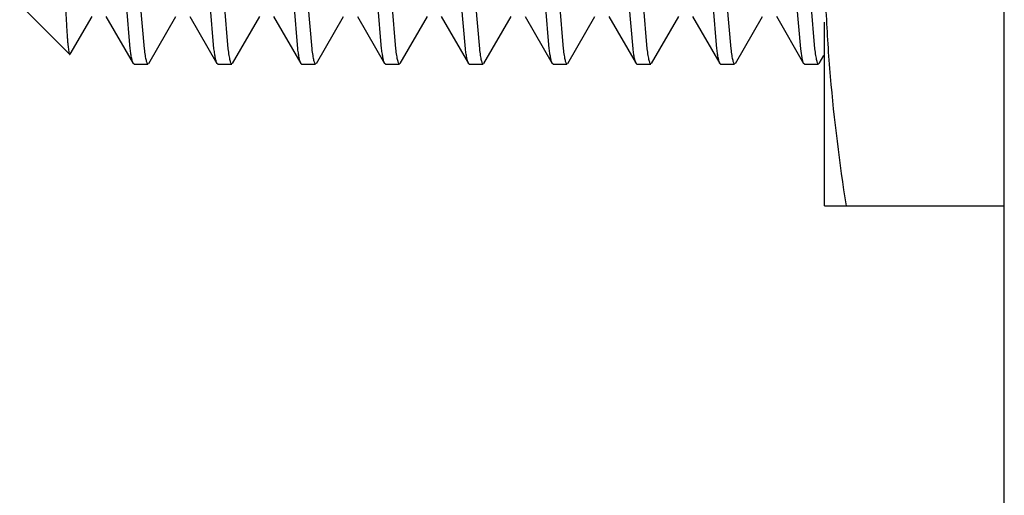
# Model space of a CAD drawing. Header units: inches. Extents: x 0 to 22, y 0 to 17.
# Tile 22 of 47: x 8.228 to 8.554, y 9.781 to 9.938. Entities that reach past the tile are written whole.
import ezdxf

# ---------------------------------------------------------------- set-up
doc = ezdxf.new("R2010")
doc.units = ezdxf.units.IN
doc.header["$LTSCALE"] = 1.21
doc.header["$MEASUREMENT"] = 0
doc.layers.get('0').update_dxf_attribs({"linetype": 'CONTINUOUS'})

msp = doc.modelspace()

# ---------------------------------------------------------------- linework, layer by layer
at = {"color": 6, "linetype": 'CONTINUOUS'}
for p, q in [((8.55447, 5.92034), (8.55447, 10.81422)), ((8.49488, 9.87678), (8.49488, 9.93765)), ((8.49488, 9.87678), (8.55447, 9.87678))]:
    msp.add_line(p, q, dxfattribs=at)
at = {"color": 7, "linetype": 'CONTINUOUS'}
for p, q in [((8.22813, 9.94353), (8.2447, 9.92697)), ((8.26475, 9.92885), (8.26349, 9.94363)), ((8.26811, 9.94362), (8.26937, 9.92884)), ((8.29253, 9.92885), (8.29127, 9.94363)), ((8.29589, 9.94362), (8.29715, 9.92884)), ((8.32031, 9.92885), (8.31905, 9.94363)), ((8.32367, 9.94362), (8.32493, 9.92884)), ((8.34809, 9.92885), (8.34682, 9.94363)), ((8.35144, 9.94362), (8.35271, 9.92884)), ((8.37586, 9.92885), (8.3746, 9.94363)), ((8.37922, 9.94362), (8.38049, 9.92884)), ((8.40364, 9.92885), (8.40238, 9.94363)), ((8.407, 9.94362), (8.40826, 9.92884)), ((8.43142, 9.92885), (8.43016, 9.94363)), ((8.43478, 9.94362), (8.43604, 9.92884)), ((8.4592, 9.92885), (8.45794, 9.94363)), ((8.46256, 9.94362), (8.46382, 9.92884)), ((8.48698, 9.92885), (8.48571, 9.94363)), ((8.49033, 9.94362), (8.4916, 9.92884)), ((8.24487, 9.92703), (8.25215, 9.9396)), ((8.25673, 9.9396), (8.26575, 9.92401)), ((8.27091, 9.92401), (8.27992, 9.9396)), ((8.2845, 9.9396), (8.29352, 9.92401)), ((8.29868, 9.92401), (8.3077, 9.93959)), ((8.31229, 9.9396), (8.32131, 9.92401)), ((8.32646, 9.92402), (8.33548, 9.9396)), ((8.34006, 9.9396), (8.34908, 9.92402)), ((8.35424, 9.92401), (8.36326, 9.9396)), ((8.36785, 9.93958), (8.37686, 9.92401)), ((8.38201, 9.92401), (8.39102, 9.93958)), ((8.39562, 9.9396), (8.40464, 9.92401)), ((8.4098, 9.92402), (8.41881, 9.9396)), ((8.42339, 9.9396), (8.43241, 9.92402)), ((8.43757, 9.92401), (8.44659, 9.9396)), ((8.45118, 9.93958), (8.46019, 9.92401)), ((8.46535, 9.92401), (8.47436, 9.93958)), ((8.47895, 9.93961), (8.48797, 9.92401)), ((8.48759, 9.92512), (8.48698, 9.92885)), ((8.48797, 9.92401), (8.48759, 9.92512)), ((8.49313, 9.92402), (8.49464, 9.92663)), ((8.26602, 9.92378), (8.26575, 9.92401)), ((8.26602, 9.92378), (8.27064, 9.92378)), ((8.29379, 9.92378), (8.29352, 9.92401)), ((8.29379, 9.92378), (8.29841, 9.92378)), ((8.32157, 9.92378), (8.3213, 9.92401)), ((8.32157, 9.92378), (8.32619, 9.92378)), ((8.34935, 9.92378), (8.34908, 9.92402)), ((8.34935, 9.92378), (8.35397, 9.92378)), ((8.37713, 9.92378), (8.37686, 9.92401)), ((8.37713, 9.92378), (8.38175, 9.92378)), ((8.40491, 9.92378), (8.40464, 9.92401)), ((8.40491, 9.92378), (8.40952, 9.92378)), ((8.43268, 9.92378), (8.43241, 9.92402)), ((8.43268, 9.92378), (8.4373, 9.92378)), ((8.46046, 9.92378), (8.4602, 9.92401)), ((8.46046, 9.92378), (8.46508, 9.92378)), ((8.48824, 9.92378), (8.48797, 9.92401)), ((8.48824, 9.92378), (8.49286, 9.92378))]:
    msp.add_line(p, q, dxfattribs=at)
for points, knots in [([(8.23672, 10.15768), (8.23682, 10.15659), (8.23701, 10.15412), (8.23738, 10.14801), (8.23781, 10.13835), (8.2383, 10.12456), (8.23879, 10.10821), (8.23929, 10.08983), (8.23978, 10.07004), (8.24028, 10.04948), (8.24077, 10.0288), (8.24126, 10.00866), (8.24167, 9.9925), (8.24201, 9.98031), (8.24225, 9.9719), (8.2425, 9.96405), (8.24274, 9.95685), (8.24298, 9.95033), (8.24322, 9.94455), (8.24346, 9.93954), (8.24367, 9.93588), (8.24384, 9.93336), (8.24396, 9.9318), (8.24408, 9.93045), (8.2442, 9.92932), (8.24432, 9.92841), (8.24443, 9.92773), (8.24454, 9.9273), (8.24463, 9.92707), (8.24467, 9.92699), (8.2447, 9.92697)], [0, 0, 0, 0, 0.014197, 0.032275, 0.079434, 0.13986, 0.211514, 0.291993, 0.378663, 0.468702, 0.559232, 0.647388, 0.730416, 0.769199, 0.805764, 0.839823, 0.871128, 0.899453, 0.924572, 0.946306, 0.964514, 0.972252, 0.979057, 0.984919, 0.989833, 0.993794, 0.9968, 0.998857, 0.999537, 1, 1, 1, 1]), ([(8.26575, 9.92402), (8.2657, 9.9241), (8.26561, 9.92431), (8.26543, 9.92485), (8.26521, 9.92578), (8.26497, 9.92718), (8.26483, 9.92825), (8.26475, 9.92885)], [0, 0, 0, 0, 0.059009, 0.136373, 0.347764, 0.635621, 1, 1, 1, 1]), ([(8.26937, 9.92884), (8.26947, 9.92811), (8.26961, 9.92708), (8.26983, 9.92582), (8.26999, 9.9251), (8.27014, 9.92455), (8.27027, 9.92418), (8.27039, 9.92397), (8.27048, 9.92385), (8.27058, 9.92378), (8.27064, 9.92378)], [0, 0, 0, 0, 0.419289, 0.585663, 0.723186, 0.832016, 0.912647, 0.942831, 0.966772, 1, 1, 1, 1]), ([(8.29352, 9.92402), (8.29348, 9.9241), (8.29338, 9.92431), (8.2932, 9.92485), (8.29299, 9.92578), (8.29275, 9.92718), (8.2926, 9.92825), (8.29253, 9.92885)], [0, 0, 0, 0, 0.059008, 0.136372, 0.347763, 0.63562, 1, 1, 1, 1]), ([(8.29715, 9.92884), (8.29724, 9.92811), (8.29738, 9.92708), (8.29761, 9.92582), (8.29776, 9.9251), (8.29791, 9.92455), (8.29805, 9.92418), (8.29817, 9.92397), (8.29826, 9.92385), (8.29835, 9.92378), (8.29841, 9.92378)], [0, 0, 0, 0, 0.419068, 0.585347, 0.722791, 0.83157, 0.9122, 0.942418, 0.966431, 1, 1, 1, 1]), ([(8.32131, 9.92401), (8.32126, 9.9241), (8.32117, 9.9243), (8.32099, 9.92485), (8.32077, 9.92577), (8.32053, 9.92718), (8.32038, 9.92825), (8.32031, 9.92885)], [0, 0, 0, 0, 0.058701, 0.135856, 0.347099, 0.635136, 1, 1, 1, 1]), ([(8.32493, 9.92884), (8.32502, 9.92811), (8.32516, 9.92708), (8.32539, 9.92582), (8.32554, 9.9251), (8.3257, 9.92455), (8.32583, 9.92418), (8.32595, 9.92397), (8.32604, 9.92385), (8.32613, 9.92378), (8.32619, 9.92378)], [0, 0, 0, 0, 0.419279, 0.585651, 0.723174, 0.832006, 0.912641, 0.942827, 0.96677, 1, 1, 1, 1]), ([(8.34908, 9.92402), (8.34903, 9.9241), (8.34894, 9.92431), (8.34876, 9.92486), (8.34855, 9.92578), (8.34831, 9.92719), (8.34816, 9.92825), (8.34809, 9.92885)], [0, 0, 0, 0, 0.059152, 0.136624, 0.348107, 0.635881, 1, 1, 1, 1]), ([(8.35271, 9.92884), (8.3528, 9.92811), (8.35294, 9.92708), (8.35317, 9.92582), (8.35332, 9.9251), (8.35348, 9.92455), (8.35361, 9.92418), (8.35373, 9.92397), (8.35382, 9.92385), (8.35391, 9.92378), (8.35397, 9.92378)], [0, 0, 0, 0, 0.41947, 0.58593, 0.723529, 0.832414, 0.913058, 0.943216, 0.967094, 1, 1, 1, 1]), ([(8.37686, 9.92401), (8.37681, 9.92409), (8.37672, 9.9243), (8.37654, 9.92484), (8.37633, 9.92577), (8.37608, 9.92718), (8.37594, 9.92825), (8.37586, 9.92885)], [0, 0, 0, 0, 0.058512, 0.135474, 0.346493, 0.63464, 1, 1, 1, 1]), ([(8.38049, 9.92884), (8.38058, 9.92811), (8.38072, 9.92708), (8.38094, 9.92582), (8.38109, 9.9251), (8.38125, 9.92455), (8.38138, 9.92418), (8.3815, 9.92397), (8.38159, 9.92385), (8.38169, 9.92378), (8.38175, 9.92378)], [0, 0, 0, 0, 0.419082, 0.585363, 0.722807, 0.831584, 0.91221, 0.942424, 0.966435, 1, 1, 1, 1]), ([(8.40464, 9.92401), (8.40459, 9.9241), (8.4045, 9.9243), (8.40432, 9.92485), (8.40411, 9.92577), (8.40386, 9.92718), (8.40372, 9.92825), (8.40364, 9.92885)], [0, 0, 0, 0, 0.058706, 0.135865, 0.347112, 0.635145, 1, 1, 1, 1]), ([(8.40826, 9.92884), (8.40836, 9.92811), (8.4085, 9.92708), (8.40872, 9.92582), (8.40888, 9.9251), (8.40903, 9.92455), (8.40916, 9.92418), (8.40928, 9.92397), (8.40937, 9.92385), (8.40947, 9.92378), (8.40952, 9.92378)], [0, 0, 0, 0, 0.419288, 0.585662, 0.723185, 0.832015, 0.912647, 0.942831, 0.966772, 1, 1, 1, 1]), ([(8.43241, 9.92402), (8.43236, 9.9241), (8.43227, 9.92431), (8.43209, 9.92486), (8.43188, 9.92578), (8.43164, 9.92719), (8.43149, 9.92825), (8.43142, 9.92885)], [0, 0, 0, 0, 0.059155, 0.13663, 0.348116, 0.635887, 1, 1, 1, 1]), ([(8.43604, 9.92884), (8.43613, 9.92811), (8.43627, 9.92708), (8.4365, 9.92582), (8.43666, 9.9251), (8.43681, 9.92455), (8.43694, 9.92418), (8.43706, 9.92397), (8.43715, 9.92385), (8.43724, 9.92378), (8.4373, 9.92378)], [0, 0, 0, 0, 0.419467, 0.585927, 0.723526, 0.832411, 0.913055, 0.943214, 0.967092, 1, 1, 1, 1]), ([(8.46019, 9.92401), (8.46014, 9.92409), (8.46005, 9.9243), (8.45987, 9.92484), (8.45966, 9.92577), (8.45942, 9.92718), (8.45927, 9.92825), (8.4592, 9.92885)], [0, 0, 0, 0, 0.058513, 0.135476, 0.346496, 0.634642, 1, 1, 1, 1]), ([(8.46382, 9.92884), (8.46391, 9.92811), (8.46405, 9.92708), (8.46427, 9.92582), (8.46443, 9.9251), (8.46458, 9.92455), (8.46472, 9.92418), (8.46483, 9.92397), (8.46492, 9.92385), (8.46502, 9.92378), (8.46508, 9.92378)], [0, 0, 0, 0, 0.419073, 0.585352, 0.722796, 0.831574, 0.912203, 0.94242, 0.966432, 1, 1, 1, 1]), ([(8.4916, 9.92884), (8.49169, 9.92811), (8.49183, 9.92708), (8.49205, 9.92582), (8.49221, 9.9251), (8.49236, 9.92455), (8.4925, 9.92418), (8.49261, 9.92397), (8.4927, 9.92385), (8.4928, 9.92378), (8.49286, 9.92378)], [0, 0, 0, 0, 0.419277, 0.585649, 0.723173, 0.832005, 0.91264, 0.942827, 0.96677, 1, 1, 1, 1])]:
    msp.add_open_spline(points, degree=3, knots=knots, dxfattribs=at)
at = {"color": 6, "linetype": 'CONTINUOUS'}
msp.add_open_spline([(8.49488, 9.96278), (8.49488, 9.95559), (8.49521, 9.9412), (8.49711, 9.91247), (8.49981, 9.89102), (8.50201, 9.87678)], degree=3, knots=[0, 0, 0, 0, 0.249761, 0.499644, 1, 1, 1, 1], dxfattribs=at)

doc.saveas('drawing.dxf')
